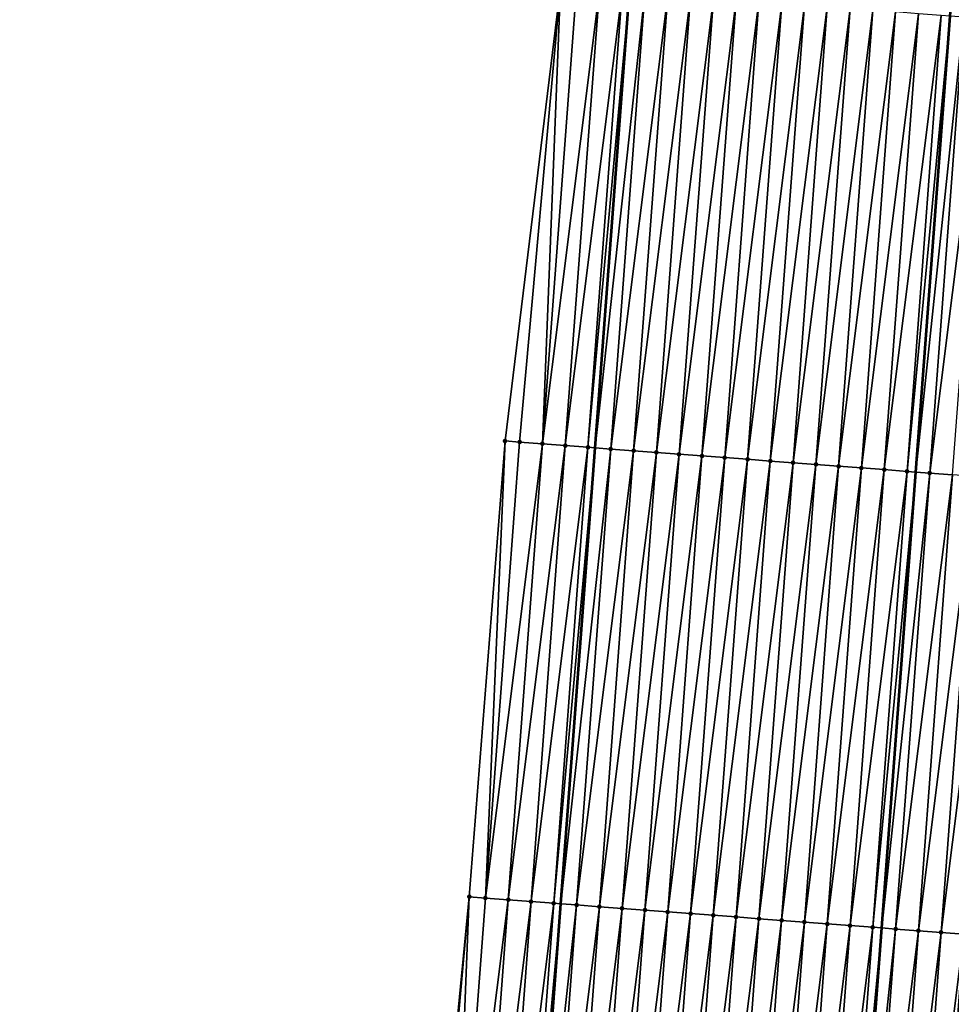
# Model space of a CAD drawing. Header units: feet. Extents: x 2017353 to 2024169, y 808050 to 818690.
# Tile 39 of 256: x 2023370 to 2023411, y 809343 to 809386. Entities that reach past the tile are written whole.
import ezdxf

# ---------------------------------------------------------------- set-up
doc = ezdxf.new("R2010")
doc.units = ezdxf.units.FT
doc.header["$MEASUREMENT"] = 0
for name, color, linetype, lineweight in [('EP_Travel Lane', 172, 'Continuous', 53), ('SB-Road Shots', 141, 'Continuous', 100), ('SB-Road X-Section', 40, 'Continuous', 13), ('STRIPING', 60, 'Continuous', 53)]:
    doc.layers.add(name, color=color, linetype=linetype, lineweight=lineweight)
doc.layers.add('I-77-MM15-17_SB-Surface-BORDER', color=7, linetype='Continuous')
doc.layers.add('I-77-MM15-17_SB-Surface-TIN', color=7, linetype='Continuous')

msp = doc.modelspace()

# ---------------------------------------------------------------- linework, layer by layer
at = {"layer": 'EP_Travel Lane'}
msp.add_polyline3d([(2023374.872318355, 809088.4555400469, 262.5681368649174), (2023376.366932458, 809108.3972775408, 262.8736477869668), (2023377.85328548, 809128.3114751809, 263.1561019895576), (2023379.325691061, 809148.2552912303, 263.4335331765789), (2023380.798091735, 809168.1990408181, 263.7153378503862), (2023382.270516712, 809188.1431195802, 263.9754890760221), (2023383.742879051, 809208.0863499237, 264.2914469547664), (2023385.215270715, 809228.0299774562, 264.5812913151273), (2023386.687627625, 809247.9731342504, 264.902104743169), (2023388.159984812, 809267.9162947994, 265.2226710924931), (2023389.632332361, 809287.8593248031, 265.5518279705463), (2023391.113157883, 809307.8330849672, 265.8393760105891), (2023392.609803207, 809327.7749750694, 266.1241073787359), (2023394.106463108, 809347.7170594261, 266.3951744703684), (2023395.603084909, 809367.6586361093, 266.7019748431), (2023397.099705, 809387.6001900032, 267.0103625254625), (2023398.596334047, 809407.5418632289, 267.3103508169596), (2023400.092989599, 809427.4838896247, 267.585488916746), (2023401.589632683, 809447.4257498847, 267.8723208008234), (2023403.08421103, 809467.4098402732, 268.1568983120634), (2023404.560571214, 809487.3530211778, 268.4612886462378), (2023406.036921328, 809507.2960660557, 268.7746850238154), (2023407.513261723, 809527.2389796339, 269.0967739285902), (2023409.010080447, 809547.1710684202, 269.418258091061)], dxfattribs=at)
at = {"layer": 'I-77-MM15-17_SB-Surface-BORDER', "color": 3, "linetype": 'Continuous', "lineweight": -3}
msp.add_polyline3d([(2023370.419380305, 809088.7922874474, 262.3656593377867), (2023371.829931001, 809108.7404396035, 262.663476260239), (2023372.110809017, 809128.739199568, 262.9090151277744), (2023374.666593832, 809148.6024572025, 263.2241388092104), (2023375.225039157, 809168.6140970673, 263.4787294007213), (2023376.392307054, 809188.5803853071, 263.7597810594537), (2023377.895083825, 809208.5217720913, 264.0494354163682), (2023379.787513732, 809228.433960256, 264.3673757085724), (2023381.391737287, 809248.3671682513, 264.7021621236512), (2023384.484189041, 809268.1900731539, 265.0652128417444), (2023385.981789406, 809288.1316472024, 265.367641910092), (2023388.074353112, 809308.0632015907, 265.6956565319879), (2023388.158011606, 809328.1121520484, 265.9093284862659), (2023390.091649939, 809348.021374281, 266.1850691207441), (2023391.659753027, 809367.957563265, 266.4934809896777), (2023394.080586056, 809387.829142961, 266.8446830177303), (2023393.552755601, 809407.9243038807, 267.0360865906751), (2023396.475965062, 809427.7581698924, 267.3880105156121), (2023396.819310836, 809447.7876846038, 267.5979121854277), (2023398.395795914, 809467.7731568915, 267.90348382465), (2023401.034414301, 809487.6262836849, 268.2698995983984), (2023404.497270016, 809507.4153585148, 268.6927039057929), (2023404.145515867, 809527.499882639, 268.9194632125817), (2023407.532001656, 809547.2850096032, 269.3449094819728)], dxfattribs=at)
at = {"layer": 'I-77-MM15-17_SB-Surface-TIN', "color": 128, "linetype": 'Continuous', "lineweight": -3}
for points in [[(2023392.298715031, 809367.9091471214, 266.5258060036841), (2023394.080586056, 809387.829142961, 266.8446830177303), (2023391.659753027, 809367.957563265, 266.4934809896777)], [(2023392.298715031, 809367.9091471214, 266.5258060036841), (2023393.295854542, 809367.833560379, 266.5783769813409), (2023394.080586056, 809387.829142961, 266.8446830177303)], [(2023393.295854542, 809367.833560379, 266.5783769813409), (2023394.792477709, 809387.7751552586, 266.8838790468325), (2023394.080586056, 809387.829142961, 266.8446830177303)], [(2023393.295854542, 809367.833560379, 266.5783769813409), (2023395.789613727, 809387.6995219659, 266.9397268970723), (2023394.792477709, 809387.7751552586, 266.8838790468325)], [(2023393.295854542, 809367.833560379, 266.5783769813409), (2023394.292992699, 809367.7579555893, 266.632218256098), (2023395.789613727, 809387.6995219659, 266.9397268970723)], [(2023394.292992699, 809367.7579555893, 266.632218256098), (2023396.78675092, 809387.6239043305, 266.9944726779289), (2023395.789613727, 809387.6995219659, 266.9397268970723)], [(2023394.292992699, 809367.7579555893, 266.632218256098), (2023395.29013097, 809367.6823523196, 266.6859525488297), (2023396.78675092, 809387.6239043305, 266.9944726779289)], [(2023395.29013097, 809367.6823523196, 266.6859525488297), (2023397.099705, 809387.6001900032, 267.0103625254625), (2023396.78675092, 809387.6239043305, 266.9944726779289)], [(2023395.29013097, 809367.6823523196, 266.6859525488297), (2023395.603084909, 809367.6586361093, 266.7019748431), (2023397.099705, 809387.6001900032, 267.0103625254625)], [(2023397.783892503, 809387.5483451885, 267.045101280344), (2023397.099705, 809387.6001900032, 267.0103625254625), (2023395.603084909, 809367.6586361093, 266.7019748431)], [(2023396.287272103, 809367.6067871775, 266.7370031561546), (2023397.783892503, 809387.5483451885, 267.045101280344), (2023395.603084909, 809367.6586361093, 266.7019748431)], [(2023396.287272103, 809367.6067871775, 266.7370031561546), (2023398.78104501, 809387.472931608, 267.0854842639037), (2023397.783892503, 809387.5483451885, 267.045101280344)], [(2023396.287272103, 809367.6067871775, 266.7370031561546), (2023397.284422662, 809367.5313476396, 266.7792128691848), (2023398.78104501, 809387.472931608, 267.0854842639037)], [(2023397.284422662, 809367.5313476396, 266.7792128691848), (2023399.778212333, 809387.3977154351, 267.1119723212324), (2023398.78104501, 809387.472931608, 267.0854842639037)], [(2023397.284422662, 809367.5313476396, 266.7792128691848), (2023398.281590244, 809367.4561349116, 266.8054581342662), (2023399.778212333, 809387.3977154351, 267.1119723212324)], [(2023398.281590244, 809367.4561349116, 266.8054581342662), (2023400.775383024, 809387.3225441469, 267.1353010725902), (2023399.778212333, 809387.3977154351, 267.1119723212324)], [(2023398.281590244, 809367.4561349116, 266.8054581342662), (2023399.278761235, 809367.3809676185, 266.8285053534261), (2023400.775383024, 809387.3225441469, 267.1353010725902)], [(2023399.278761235, 809367.3809676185, 266.8285053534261), (2023401.77255812, 809387.2474315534, 267.1544984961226), (2023400.775383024, 809387.3225441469, 267.1353010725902)], [(2023399.278761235, 809367.3809676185, 266.8285053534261), (2023400.275934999, 809367.305837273, 266.8489519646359), (2023401.77255812, 809387.2474315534, 267.1544984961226)], [(2023400.275934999, 809367.305837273, 266.8489519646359), (2023402.769731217, 809387.1722923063, 267.1755719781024), (2023401.77255812, 809387.2474315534, 267.1544984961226)], [(2023400.275934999, 809367.305837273, 266.8489519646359), (2023401.273107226, 809367.2306864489, 266.8708400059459), (2023402.769731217, 809387.1722923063, 267.1755719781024)], [(2023401.273107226, 809367.2306864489, 266.8708400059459), (2023403.766901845, 809387.0971201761, 267.198960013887), (2023402.769731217, 809387.1722923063, 267.1755719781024)], [(2023401.273107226, 809367.2306864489, 266.8708400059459), (2023402.270279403, 809367.1555349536, 266.8927752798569), (2023403.766901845, 809387.0971201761, 267.198960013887)], [(2023402.270279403, 809367.1555349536, 266.8927752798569), (2023404.764077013, 809387.0220085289, 267.2180908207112), (2023403.766901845, 809387.0971201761, 267.198960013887)], [(2023402.270279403, 809367.1555349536, 266.8927752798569), (2023403.267453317, 809367.0804065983, 266.9130817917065), (2023404.764077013, 809387.0220085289, 267.2180908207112)], [(2023403.267453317, 809367.0804065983, 266.9130817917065), (2023405.761251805, 809386.9468918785, 267.2375738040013), (2023404.764077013, 809387.0220085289, 267.2180908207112)], [(2023403.267453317, 809367.0804065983, 266.9130817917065), (2023404.264628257, 809367.0052919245, 266.9324253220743), (2023405.761251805, 809386.9468918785, 267.2375738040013)], [(2023404.264628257, 809367.0052919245, 266.9324253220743), (2023406.758430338, 809386.87182509, 267.2535471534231), (2023405.761251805, 809386.9468918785, 267.2375738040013)], [(2023404.264628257, 809367.0052919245, 266.9324253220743), (2023405.261806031, 809366.930215, 266.9491117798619), (2023406.758430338, 809386.87182509, 267.2535471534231)], [(2023405.261806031, 809366.930215, 266.9491117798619), (2023407.755604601, 809386.7967013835, 267.2735267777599), (2023406.758430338, 809386.87182509, 267.2535471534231)], [(2023405.261806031, 809366.930215, 266.9491117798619), (2023406.258982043, 809366.8551146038, 266.9674503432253), (2023407.755604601, 809386.7967013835, 267.2735267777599)], [(2023406.258982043, 809366.8551146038, 266.9674503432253), (2023408.752775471, 809386.7215324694, 267.2966884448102), (2023407.755604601, 809386.7967013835, 267.2735267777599)], [(2023406.258982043, 809366.8551146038, 266.9674503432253), (2023407.256156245, 809366.7799900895, 266.9874865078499), (2023408.752775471, 809386.7215324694, 267.2966884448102)], [(2023407.256156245, 809366.7799900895, 266.9874865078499), (2023409.749946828, 809386.6463700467, 267.3193931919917), (2023408.752775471, 809386.7215324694, 267.2966884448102)], [(2023407.256156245, 809366.7799900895, 266.9874865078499), (2023408.253329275, 809366.7048499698, 267.0086210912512), (2023409.749946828, 809386.6463700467, 267.3193931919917)], [(2023408.253329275, 809366.7048499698, 267.0086210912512), (2023410.747110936, 809386.5711110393, 267.3488962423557), (2023409.749946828, 809386.6463700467, 267.3193931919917)], [(2023408.253329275, 809366.7048499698, 267.0086210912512), (2023409.250499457, 809366.6296718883, 267.0324276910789), (2023410.747110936, 809386.5711110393, 267.3488962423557)], [(2023409.250499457, 809366.6296718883, 267.0324276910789), (2023411.136454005, 809386.5417564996, 267.3582903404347), (2023410.747110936, 809386.5711110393, 267.3488962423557)], [(2023409.250499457, 809366.6296718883, 267.0324276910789), (2023409.639841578, 809366.6003047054, 267.0427115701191), (2023411.136454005, 809386.5417564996, 267.3582903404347)], [(2023411.744280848, 809386.4959293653, 267.3729560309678), (2023411.136454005, 809386.5417564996, 267.3582903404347), (2023409.639841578, 809366.6003047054, 267.0427115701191)], [(2023410.247666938, 809366.5544578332, 267.0587663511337), (2023411.744280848, 809386.4959293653, 267.3729560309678), (2023409.639841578, 809366.6003047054, 267.0427115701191)], [(2023410.247666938, 809366.5544578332, 267.0587663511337), (2023412.741455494, 809386.4208107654, 267.3925762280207), (2023411.744280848, 809386.4959293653, 267.3729560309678)], [(2023410.247666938, 809366.5544578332, 267.0587663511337), (2023411.244839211, 809366.4793076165, 267.0806116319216), (2023412.741455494, 809386.4208107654, 267.3925762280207)], [(2023390.802091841, 809347.967551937, 266.2203067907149), (2023391.659753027, 809367.957563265, 266.4934809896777), (2023390.091649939, 809348.021374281, 266.1850691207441)], [(2023390.802091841, 809347.967551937, 266.2203067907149), (2023392.298715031, 809367.9091471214, 266.5258060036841), (2023391.659753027, 809367.957563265, 266.4934809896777)], [(2023390.802091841, 809347.967551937, 266.2203067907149), (2023393.295854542, 809367.833560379, 266.5783769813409), (2023392.298715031, 809367.9091471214, 266.5258060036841)], [(2023390.802091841, 809347.967551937, 266.2203067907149), (2023391.799231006, 809347.8919605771, 266.2732031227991), (2023393.295854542, 809367.833560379, 266.5783769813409)], [(2023391.799231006, 809347.8919605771, 266.2732031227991), (2023394.292992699, 809367.7579555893, 266.632218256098), (2023393.295854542, 809367.833560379, 266.5783769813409)], [(2023391.799231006, 809347.8919605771, 266.2732031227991), (2023392.796369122, 809347.8163552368, 266.3270834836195), (2023394.292992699, 809367.7579555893, 266.632218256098)], [(2023392.796369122, 809347.8163552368, 266.3270834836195), (2023395.29013097, 809367.6823523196, 266.6859525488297), (2023394.292992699, 809367.7579555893, 266.632218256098)], [(2023392.796369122, 809347.8163552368, 266.3270834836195), (2023393.793508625, 809347.7407683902, 266.3796621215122), (2023395.29013097, 809367.6823523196, 266.6859525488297)], [(2023393.793508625, 809347.7407683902, 266.3796621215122), (2023395.603084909, 809367.6586361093, 266.7019748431), (2023395.29013097, 809367.6823523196, 266.6859525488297)], [(2023393.793508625, 809347.7407683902, 266.3796621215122), (2023394.106463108, 809347.7170594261, 266.3951744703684), (2023395.603084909, 809367.6586361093, 266.7019748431)], [(2023396.287272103, 809367.6067871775, 266.7370031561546), (2023395.603084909, 809367.6586361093, 266.7019748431), (2023394.106463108, 809347.7170594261, 266.3951744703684)], [(2023394.79065149, 809347.6652263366, 266.4290879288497), (2023396.287272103, 809367.6067871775, 266.7370031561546), (2023394.106463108, 809347.7170594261, 266.3951744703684)], [(2023394.79065149, 809347.6652263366, 266.4290879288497), (2023397.284422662, 809367.5313476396, 266.7792128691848), (2023396.287272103, 809367.6067871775, 266.7370031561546)], [(2023394.79065149, 809347.6652263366, 266.4290879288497), (2023395.787800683, 809347.5897685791, 266.4725803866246), (2023397.284422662, 809367.5313476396, 266.7792128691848)], [(2023395.787800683, 809347.5897685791, 266.4725803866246), (2023398.281590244, 809367.4561349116, 266.8054581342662), (2023397.284422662, 809367.5313476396, 266.7792128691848)], [(2023395.787800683, 809347.5897685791, 266.4725803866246), (2023396.784960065, 809347.5144465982, 266.5065159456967), (2023398.281590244, 809367.4561349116, 266.8054581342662)], [(2023396.784960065, 809347.5144465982, 266.5065159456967), (2023399.278761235, 809367.3809676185, 266.8285053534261), (2023398.281590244, 809367.4561349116, 266.8054581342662)], [(2023396.784960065, 809347.5144465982, 266.5065159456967), (2023397.78212922, 809347.4392548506, 266.5312847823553), (2023399.278761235, 809367.3809676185, 266.8285053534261)], [(2023397.78212922, 809347.4392548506, 266.5312847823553), (2023400.275934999, 809367.305837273, 266.8489519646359), (2023399.278761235, 809367.3809676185, 266.8285053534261)], [(2023397.78212922, 809347.4392548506, 266.5312847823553), (2023398.779305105, 809347.3641527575, 266.5497431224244), (2023400.275934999, 809367.305837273, 266.8489519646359)], [(2023398.779305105, 809347.3641527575, 266.5497431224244), (2023401.273107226, 809367.2306864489, 266.8708400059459), (2023400.275934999, 809367.305837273, 266.8489519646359)], [(2023398.779305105, 809347.3641527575, 266.5497431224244), (2023399.776479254, 809347.2890275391, 266.5698291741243), (2023401.273107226, 809367.2306864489, 266.8708400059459)], [(2023399.776479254, 809347.2890275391, 266.5698291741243), (2023402.270279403, 809367.1555349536, 266.8927752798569), (2023401.273107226, 809367.2306864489, 266.8708400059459)], [(2023399.776479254, 809347.2890275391, 266.5698291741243), (2023400.773651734, 809347.2138800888, 266.5914800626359), (2023402.270279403, 809367.1555349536, 266.8927752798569)], [(2023400.773651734, 809347.2138800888, 266.5914800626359), (2023403.267453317, 809367.0804065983, 266.9130817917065), (2023402.270279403, 809367.1555349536, 266.8927752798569)], [(2023400.773651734, 809347.2138800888, 266.5914800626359), (2023401.770826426, 809347.1387620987, 266.6110573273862), (2023403.267453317, 809367.0804065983, 266.9130817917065)], [(2023401.770826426, 809347.1387620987, 266.6110573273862), (2023404.264628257, 809367.0052919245, 266.9324253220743), (2023403.267453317, 809367.0804065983, 266.9130817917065)], [(2023401.770826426, 809347.1387620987, 266.6110573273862), (2023402.768003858, 809347.0636806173, 266.6280648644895), (2023404.264628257, 809367.0052919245, 266.9324253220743)], [(2023402.768003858, 809347.0636806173, 266.6280648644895), (2023405.261806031, 809366.930215, 266.9491117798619), (2023404.264628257, 809367.0052919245, 266.9324253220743)], [(2023402.768003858, 809347.0636806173, 266.6280648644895), (2023403.765180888, 809346.9885937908, 266.6454486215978), (2023405.261806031, 809366.930215, 266.9491117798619)], [(2023403.765180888, 809346.9885937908, 266.6454486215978), (2023406.258982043, 809366.8551146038, 266.9674503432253), (2023405.261806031, 809366.930215, 266.9491117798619)], [(2023403.765180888, 809346.9885937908, 266.6454486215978), (2023404.762356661, 809346.9134902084, 266.6640117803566), (2023406.258982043, 809366.8551146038, 266.9674503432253)], [(2023404.762356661, 809346.9134902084, 266.6640117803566), (2023407.256156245, 809366.7799900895, 266.9874865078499), (2023406.258982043, 809366.8551146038, 266.9674503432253)], [(2023404.762356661, 809346.9134902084, 266.6640117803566), (2023405.759529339, 809346.8383453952, 266.685477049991), (2023407.256156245, 809366.7799900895, 266.9874865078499)], [(2023405.759529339, 809346.8383453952, 266.685477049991), (2023408.253329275, 809366.7048499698, 267.0086210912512), (2023407.256156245, 809366.7799900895, 266.9874865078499)], [(2023405.759529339, 809346.8383453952, 266.685477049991), (2023406.756700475, 809346.7631800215, 266.7083895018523), (2023408.253329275, 809366.7048499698, 267.0086210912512)], [(2023406.756700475, 809346.7631800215, 266.7083895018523), (2023409.250499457, 809366.6296718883, 267.0324276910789), (2023408.253329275, 809366.7048499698, 267.0086210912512)], [(2023406.756700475, 809346.7631800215, 266.7083895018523), (2023407.753866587, 809346.6879477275, 266.7360122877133), (2023409.250499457, 809366.6296718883, 267.0324276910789)], [(2023407.753866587, 809346.6879477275, 266.7360122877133), (2023409.639841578, 809366.6003047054, 267.0427115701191), (2023409.250499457, 809366.6296718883, 267.0324276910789)], [(2023407.753866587, 809346.6879477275, 266.7360122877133), (2023408.143209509, 809346.6585912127, 266.7455453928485), (2023409.639841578, 809366.6003047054, 267.0427115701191)], [(2023410.247666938, 809366.5544578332, 267.0587663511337), (2023409.639841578, 809366.6003047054, 267.0427115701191), (2023408.143209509, 809346.6585912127, 266.7455453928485)], [(2023408.75103612, 809346.6127609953, 266.7604280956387), (2023410.247666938, 809366.5544578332, 267.0587663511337), (2023408.143209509, 809346.6585912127, 266.7455453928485)], [(2023408.75103612, 809346.6127609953, 266.7604280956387), (2023411.244839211, 809366.4793076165, 267.0806116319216), (2023410.247666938, 809366.5544578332, 267.0587663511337)], [(2023408.75103612, 809346.6127609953, 266.7604280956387), (2023409.748210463, 809346.537638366, 266.7803319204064), (2023411.244839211, 809366.4793076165, 267.0806116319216)], [(2023409.748210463, 809346.537638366, 266.7803319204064), (2023412.242013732, 809366.4041873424, 267.1003493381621), (2023411.244839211, 809366.4793076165, 267.0806116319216)], [(2023409.748210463, 809346.537638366, 266.7803319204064), (2023410.745384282, 809346.4625087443, 266.8007278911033), (2023412.242013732, 809366.4041873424, 267.1003493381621)], [(2023410.745384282, 809346.4625087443, 266.8007278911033), (2023413.239186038, 809366.3290375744, 267.1221630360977), (2023412.242013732, 809366.4041873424, 267.1003493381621)], [(2023410.745384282, 809346.4625087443, 266.8007278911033), (2023411.742556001, 809346.3873511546, 266.8230924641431), (2023413.239186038, 809366.3290375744, 267.1221630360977)], [(2023388.308271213, 809328.1007716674, 265.916562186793), (2023390.091649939, 809348.021374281, 266.1850691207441), (2023388.158011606, 809328.1121520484, 265.9093284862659)], [(2023388.308271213, 809328.1007716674, 265.916562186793), (2023389.305415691, 809328.025251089, 265.964476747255), (2023390.091649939, 809348.021374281, 266.1850691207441)], [(2023389.305415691, 809328.025251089, 265.964476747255), (2023390.802091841, 809347.967551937, 266.2203067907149), (2023390.091649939, 809348.021374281, 266.1850691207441)], [(2023389.305415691, 809328.025251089, 265.964476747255), (2023391.799231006, 809347.8919605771, 266.2732031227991), (2023390.802091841, 809347.967551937, 266.2203067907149)], [(2023389.305415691, 809328.025251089, 265.964476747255), (2023390.302559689, 809327.9497241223, 266.0128409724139), (2023391.799231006, 809347.8919605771, 266.2732031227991)], [(2023390.302559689, 809327.9497241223, 266.0128409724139), (2023392.796369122, 809347.8163552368, 266.3270834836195), (2023391.799231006, 809347.8919605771, 266.2732031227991)], [(2023390.302559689, 809327.9497241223, 266.0128409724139), (2023391.299703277, 809327.8741917, 266.0615891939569), (2023392.796369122, 809347.8163552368, 266.3270834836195)], [(2023391.299703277, 809327.8741917, 266.0615891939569), (2023393.793508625, 809347.7407683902, 266.3796621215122), (2023392.796369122, 809347.8163552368, 266.3270834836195)], [(2023391.299703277, 809327.8741917, 266.0615891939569), (2023392.296847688, 809327.7986702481, 266.1095652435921), (2023393.793508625, 809347.7407683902, 266.3796621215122)], [(2023392.296847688, 809327.7986702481, 266.1095652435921), (2023394.106463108, 809347.7170594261, 266.3951744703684), (2023393.793508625, 809347.7407683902, 266.3796621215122)], [(2023392.296847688, 809327.7986702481, 266.1095652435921), (2023392.609803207, 809327.7749750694, 266.1241073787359), (2023394.106463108, 809347.7170594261, 266.3951744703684)], [(2023394.79065149, 809347.6652263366, 266.4290879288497), (2023394.106463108, 809347.7170594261, 266.3951744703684), (2023392.609803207, 809327.7749750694, 266.1241073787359)], [(2023393.29399385, 809327.7231721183, 266.1558997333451), (2023394.79065149, 809347.6652263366, 266.4290879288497), (2023392.609803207, 809327.7749750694, 266.1241073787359)], [(2023393.29399385, 809327.7231721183, 266.1558997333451), (2023395.787800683, 809347.5897685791, 266.4725803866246), (2023394.79065149, 809347.6652263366, 266.4290879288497)], [(2023393.29399385, 809327.7231721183, 266.1558997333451), (2023394.29114337, 809327.647718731, 266.1990849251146), (2023395.787800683, 809347.5897685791, 266.4725803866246)], [(2023394.29114337, 809327.647718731, 266.1990849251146), (2023396.784960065, 809347.5144465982, 266.5065159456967), (2023395.787800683, 809347.5897685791, 266.4725803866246)], [(2023394.29114337, 809327.647718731, 266.1990849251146), (2023395.288300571, 809327.5723676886, 266.2350663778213), (2023396.784960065, 809347.5144465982, 266.5065159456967)], [(2023395.288300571, 809327.5723676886, 266.2350663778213), (2023397.78212922, 809347.4392548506, 266.5312847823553), (2023396.784960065, 809347.5144465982, 266.5065159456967)], [(2023395.288300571, 809327.5723676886, 266.2350663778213), (2023396.285472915, 809327.4972184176, 266.2568457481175), (2023397.78212922, 809347.4392548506, 266.5312847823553)], [(2023396.285472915, 809327.4972184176, 266.2568457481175), (2023398.779305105, 809347.3641527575, 266.5497431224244), (2023397.78212922, 809347.4392548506, 266.5312847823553)], [(2023396.285472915, 809327.4972184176, 266.2568457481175), (2023397.282648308, 809327.4221097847, 266.2757647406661), (2023398.779305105, 809347.3641527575, 266.5497431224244)], [(2023397.282648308, 809327.4221097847, 266.2757647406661), (2023399.776479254, 809347.2890275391, 266.5698291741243), (2023398.779305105, 809347.3641527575, 266.5497431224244)], [(2023397.282648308, 809327.4221097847, 266.2757647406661), (2023398.279823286, 809327.3469956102, 266.2950737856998), (2023399.776479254, 809347.2890275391, 266.5698291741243)], [(2023398.279823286, 809327.3469956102, 266.2950737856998), (2023400.773651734, 809347.2138800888, 266.5914800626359), (2023399.776479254, 809347.2890275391, 266.5698291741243)], [(2023398.279823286, 809327.3469956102, 266.2950737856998), (2023399.276997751, 809327.271874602, 266.3148638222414), (2023400.773651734, 809347.2138800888, 266.5914800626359)], [(2023399.276997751, 809327.271874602, 266.3148638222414), (2023401.770826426, 809347.1387620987, 266.6110573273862), (2023400.773651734, 809347.2138800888, 266.5914800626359)], [(2023399.276997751, 809327.271874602, 266.3148638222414), (2023400.274174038, 809327.1967778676, 266.3329453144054), (2023401.770826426, 809347.1387620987, 266.6110573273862)], [(2023400.274174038, 809327.1967778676, 266.3329453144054), (2023402.768003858, 809347.0636806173, 266.6280648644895), (2023401.770826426, 809347.1387620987, 266.6110573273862)], [(2023400.274174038, 809327.1967778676, 266.3329453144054), (2023401.271351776, 809327.1217004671, 266.349665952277), (2023402.768003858, 809347.0636806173, 266.6280648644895)], [(2023401.271351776, 809327.1217004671, 266.349665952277), (2023403.765180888, 809346.9885937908, 266.6454486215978), (2023402.768003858, 809347.0636806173, 266.6280648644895)], [(2023401.271351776, 809327.1217004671, 266.349665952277), (2023402.268530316, 809327.0466337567, 266.3656341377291), (2023403.765180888, 809346.9885937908, 266.6454486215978)], [(2023402.268530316, 809327.0466337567, 266.3656341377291), (2023404.762356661, 809346.9134902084, 266.6640117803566), (2023403.765180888, 809346.9885937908, 266.6454486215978)], [(2023402.268530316, 809327.0466337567, 266.3656341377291), (2023403.265706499, 809326.9715356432, 266.3838126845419), (2023404.762356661, 809346.9134902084, 266.6640117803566)], [(2023403.265706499, 809326.9715356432, 266.3838126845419), (2023405.759529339, 809346.8383453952, 266.685477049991), (2023404.762356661, 809346.9134902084, 266.6640117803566)], [(2023403.265706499, 809326.9715356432, 266.3838126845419), (2023404.262878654, 809326.8963838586, 266.4057689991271), (2023405.759529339, 809346.8383453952, 266.685477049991)], [(2023404.262878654, 809326.8963838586, 266.4057689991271), (2023406.756700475, 809346.7631800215, 266.7083895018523), (2023405.759529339, 809346.8383453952, 266.685477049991)], [(2023404.262878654, 809326.8963838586, 266.4057689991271), (2023405.260049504, 809326.8212146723, 266.4289501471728), (2023406.756700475, 809346.7631800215, 266.7083895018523)], [(2023405.260049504, 809326.8212146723, 266.4289501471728), (2023407.753866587, 809346.6879477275, 266.7360122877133), (2023406.756700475, 809346.7631800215, 266.7083895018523)], [(2023405.260049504, 809326.8212146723, 266.4289501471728), (2023406.257219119, 809326.7460290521, 266.4532880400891), (2023407.753866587, 809346.6879477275, 266.7360122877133)], [(2023406.257219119, 809326.7460290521, 266.4532880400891), (2023408.143209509, 809346.6585912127, 266.7455453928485), (2023407.753866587, 809346.6879477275, 266.7360122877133)], [(2023406.257219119, 809326.7460290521, 266.4532880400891), (2023406.646562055, 809326.7166727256, 266.462808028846), (2023408.143209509, 809346.6585912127, 266.7455453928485)], [(2023408.75103612, 809346.6127609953, 266.7604280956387), (2023408.143209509, 809346.6585912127, 266.7455453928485), (2023406.646562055, 809326.7166727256, 266.462808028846)], [(2023407.254388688, 809326.6708428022, 266.4776702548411), (2023408.75103612, 809346.6127609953, 266.7604280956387), (2023406.646562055, 809326.7166727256, 266.462808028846)], [(2023407.254388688, 809326.6708428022, 266.4776702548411), (2023409.748210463, 809346.537638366, 266.7803319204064), (2023408.75103612, 809346.6127609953, 266.7604280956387)], [(2023407.254388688, 809326.6708428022, 266.4776702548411), (2023408.251560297, 809326.595683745, 266.5001384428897), (2023409.748210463, 809346.537638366, 266.7803319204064)], [(2023408.251560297, 809326.595683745, 266.5001384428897), (2023410.745384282, 809346.4625087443, 266.8007278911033), (2023409.748210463, 809346.537638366, 266.7803319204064)], [(2023408.251560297, 809326.595683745, 266.5001384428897), (2023409.248733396, 809326.5205445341, 266.5212097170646), (2023410.745384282, 809346.4625087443, 266.8007278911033)], [(2023409.248733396, 809326.5205445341, 266.5212097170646), (2023411.742556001, 809346.3873511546, 266.8230924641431), (2023410.745384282, 809346.4625087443, 266.8007278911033)], [(2023409.248733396, 809326.5205445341, 266.5212097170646), (2023410.245907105, 809326.445413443, 266.5417094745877), (2023411.742556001, 809346.3873511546, 266.8230924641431)], [(2023410.245907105, 809326.445413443, 266.5417094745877), (2023412.739727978, 809346.3121969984, 266.8452153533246), (2023411.742556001, 809346.3873511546, 266.8230924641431)], [(2023410.245907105, 809326.445413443, 266.5417094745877), (2023411.243081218, 809326.3702877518, 266.5618291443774), (2023412.739727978, 809346.3121969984, 266.8452153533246)]]:
    msp.add_3dface(points, dxfattribs=at)
at = {"layer": 'SB-Road Shots', "lineweight": 100}
for p in [(2023391.659753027, 809367.957563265, 266.4934809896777), (2023392.298715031, 809367.9091471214, 266.5258060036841), (2023393.295854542, 809367.833560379, 266.5783769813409), (2023394.292992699, 809367.7579555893, 266.632218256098), (2023395.29013097, 809367.6823523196, 266.6859525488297), (2023396.287272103, 809367.6067871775, 266.7370031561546), (2023397.284422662, 809367.5313476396, 266.7792128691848), (2023398.281590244, 809367.4561349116, 266.8054581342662), (2023399.278761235, 809367.3809676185, 266.8285053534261), (2023400.275934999, 809367.305837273, 266.8489519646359), (2023401.273107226, 809367.2306864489, 266.8708400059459), (2023402.270279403, 809367.1555349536, 266.8927752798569), (2023403.267453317, 809367.0804065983, 266.9130817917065), (2023404.264628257, 809367.0052919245, 266.9324253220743), (2023405.261806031, 809366.930215, 266.9491117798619), (2023406.258982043, 809366.8551146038, 266.9674503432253), (2023407.256156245, 809366.7799900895, 266.9874865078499), (2023408.253329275, 809366.7048499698, 267.0086210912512), (2023409.250499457, 809366.6296718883, 267.0324276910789), (2023410.247666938, 809366.5544578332, 267.0587663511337), (2023390.091649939, 809348.021374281, 266.1850691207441), (2023390.802091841, 809347.967551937, 266.2203067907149), (2023391.799231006, 809347.8919605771, 266.2732031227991), (2023392.796369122, 809347.8163552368, 266.3270834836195), (2023393.793508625, 809347.7407683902, 266.3796621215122), (2023394.79065149, 809347.6652263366, 266.4290879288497), (2023395.787800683, 809347.5897685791, 266.4725803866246), (2023396.784960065, 809347.5144465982, 266.5065159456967), (2023397.78212922, 809347.4392548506, 266.5312847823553), (2023398.779305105, 809347.3641527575, 266.5497431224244), (2023399.776479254, 809347.2890275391, 266.5698291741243), (2023400.773651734, 809347.2138800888, 266.5914800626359), (2023401.770826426, 809347.1387620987, 266.6110573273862), (2023402.768003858, 809347.0636806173, 266.6280648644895), (2023403.765180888, 809346.9885937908, 266.6454486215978), (2023404.762356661, 809346.9134902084, 266.6640117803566), (2023405.759529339, 809346.8383453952, 266.685477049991), (2023406.756700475, 809346.7631800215, 266.7083895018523), (2023407.753866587, 809346.6879477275, 266.7360122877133), (2023408.75103612, 809346.6127609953, 266.7604280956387), (2023409.748210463, 809346.537638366, 266.7803319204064), (2023410.745384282, 809346.4625087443, 266.8007278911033)]:
    msp.add_point(p, dxfattribs=at)
at = {"layer": 'SB-Road X-Section', "extrusion": (0.07483225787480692, 0.997094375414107, 0.0142456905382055), "elevation": 958455.0009746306, "flags": 128}
msp.add_lwpolyline([(-1957191.853482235, -13388.22008844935), (-1957190.853482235, -13388.15631409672), (-1957189.853482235, -13388.09880006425), (-1957188.853482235, -13388.03657980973), (-1957187.853482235, -13387.98701340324), (-1957186.853482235, -13387.92712060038), (-1957185.853482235, -13387.8628062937), (-1957184.853482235, -13387.83177857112), (-1957183.853482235, -13387.81124497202), (-1957182.853482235, -13387.79286591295), (-1957181.853482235, -13387.77336287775), (-1957180.853482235, -13387.75060735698), (-1957179.853482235, -13387.72652477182), (-1957178.853482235, -13387.70722349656), (-1957177.853482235, -13387.68623661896), (-1957176.853482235, -13387.6656617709), (-1957175.853482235, -13387.64587040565), (-1957174.853482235, -13387.62776671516), (-1957174.199832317, -13387.62167144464), (-1957174.124594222, -13387.62173935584), (-1957173.853482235, -13387.62392311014), (-1957172.853482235, -13387.64342954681), (-1957172.246118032, -13387.65522552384), (-1957171.853482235, -13387.66469434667), (-1957170.853482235, -13387.68954360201), (-1957169.853482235, -13387.70851033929), (-1957168.853482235, -13387.72757109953), (-1957167.853482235, -13387.74362577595), (-1957166.853482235, -13387.76290917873), (-1957165.853482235, -13387.78613113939), (-1957164.853482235, -13387.80268086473), (-1957163.853482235, -13387.81929138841), (-1957162.853482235, -13387.83891357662), (-1957161.853482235, -13387.86297580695), (-1957160.853482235, -13387.89248185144), (-1957159.853482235, -13387.91518890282), (-1957158.853482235, -13387.93835292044), (-1957157.853482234, -13387.95833457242), (-1957156.853482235, -13387.97430954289), (-1957155.853482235, -13387.99379450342), (-1957154.853482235, -13388.01292725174), (-1957153.853482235, -13388.03631766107), (-1957152.853482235, -13388.0573932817), (-1957151.853482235, -13388.07659265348), (-1957150.853482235, -13388.09992377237), (-1957149.853482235, -13388.12641451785), (-1957148.853482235, -13388.16680159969), (-1957147.853482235, -13388.21743534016), (-1957146.853482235, -13388.2721866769), (-1957145.853482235, -13388.32804019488), (-1957145.139546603, -13388.36724020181)], dxfattribs=at)
at = {"layer": 'SB-Road X-Section', "extrusion": (0.07483226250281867, 0.9970943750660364, 0.01424569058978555), "elevation": 958435.0100573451, "flags": 128}
msp.add_lwpolyline([(-1957191.849033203, -13388.22973936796), (-1957190.849033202, -13388.16640137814), (-1957189.849033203, -13388.10239434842), (-1957188.849033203, -13388.03510088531), (-1957187.849033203, -13387.98792167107), (-1957186.849033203, -13387.92607234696), (-1957185.849033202, -13387.86720009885), (-1957184.849033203, -13387.84629051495), (-1957183.849033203, -13387.83049923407), (-1957182.849033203, -13387.81107815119), (-1957181.849033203, -13387.78783936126), (-1957180.849033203, -13387.7659986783), (-1957179.849033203, -13387.74224005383), (-1957178.849033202, -13387.72297576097), (-1957177.849033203, -13387.70072890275), (-1957176.849033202, -13387.68040511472), (-1957175.849033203, -13387.6623800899), (-1957174.849033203, -13387.64456190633), (-1957173.969096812, -13387.63445021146), (-1957173.921763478, -13387.63450944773), (-1957173.849033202, -13387.63491003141), (-1957173.466525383, -13387.64102067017), (-1957172.849033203, -13387.65557876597), (-1957171.849033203, -13387.67839359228), (-1957170.849033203, -13387.70358193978), (-1957169.849033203, -13387.72336028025), (-1957168.849033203, -13387.74399059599), (-1957167.849033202, -13387.76243851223), (-1957166.849033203, -13387.78310215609), (-1957165.849033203, -13387.80496815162), (-1957164.849033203, -13387.82678406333), (-1957163.849033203, -13387.84652377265), (-1957162.849033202, -13387.86837127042), (-1957161.849033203, -13387.89471260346), (-1957160.849033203, -13387.91852161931), (-1957159.849033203, -13387.93965834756), (-1957158.849033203, -13387.95969654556), (-1957157.849033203, -13387.97803697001), (-1957156.849033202, -13387.99472512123), (-1957155.849033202, -13388.01407061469), (-1957154.849033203, -13388.03437918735), (-1957153.849033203, -13388.05631668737), (-1957152.849033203, -13388.07820694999), (-1957151.849033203, -13388.09865563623), (-1957150.849033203, -13388.12170519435), (-1957149.849033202, -13388.14795312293), (-1957148.849033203, -13388.19016711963), (-1957147.849033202, -13388.24122290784), (-1957146.849033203, -13388.29496265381), (-1957145.849033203, -13388.34880939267), (-1957144.849033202, -13388.40138570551), (-1957144.208239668, -13388.43371400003)], dxfattribs=at)
at = {"layer": 'SB-Road X-Section', "extrusion": (0.07483225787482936, 0.9970943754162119, 0.01424569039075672), "elevation": 958415.0009763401, "flags": 128}
msp.add_lwpolyline([(-1957190.853482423, -13388.17090946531), (-1957189.853482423, -13388.11170749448), (-1957188.853482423, -13388.04925828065), (-1957187.853482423, -13387.99089278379), (-1957186.853482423, -13387.93068224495), (-1957185.853482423, -13387.86557753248), (-1957184.853482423, -13387.84157638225), (-1957183.853482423, -13387.82913162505), (-1957182.853482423, -13387.80858257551), (-1957181.853482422, -13387.78647694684), (-1957180.853482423, -13387.76482126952), (-1957179.853482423, -13387.74343197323), (-1957178.853482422, -13387.72442199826), (-1957177.853482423, -13387.70297102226), (-1957176.853482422, -13387.68250227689), (-1957175.853482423, -13387.66336167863), (-1957174.853482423, -13387.64951146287), (-1957174.383004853, -13387.64699531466), (-1957174.231576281, -13387.64753124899), (-1957173.853482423, -13387.65130585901), (-1957173.597576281, -13387.65510185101), (-1957172.853482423, -13387.66897643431), (-1957171.853482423, -13387.69181121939), (-1957170.853482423, -13387.71660101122), (-1957169.853482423, -13387.73875342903), (-1957168.853482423, -13387.7587734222), (-1957167.853482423, -13387.77619890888), (-1957166.853482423, -13387.7966810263), (-1957165.853482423, -13387.81880616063), (-1957164.853482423, -13387.84117300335), (-1957163.853482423, -13387.86157104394), (-1957162.853482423, -13387.88147688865), (-1957161.853482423, -13387.90589517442), (-1957160.853482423, -13387.93352076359), (-1957159.853482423, -13387.95643554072), (-1957158.853482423, -13387.97790298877), (-1957157.853482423, -13387.99646803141), (-1957156.853482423, -13388.01385355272), (-1957155.853482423, -13388.03086281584), (-1957154.853482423, -13388.05044206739), (-1957153.853482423, -13388.07209515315), (-1957152.853482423, -13388.09218324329), (-1957151.853482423, -13388.11064345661), (-1957150.853482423, -13388.13541480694), (-1957149.853482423, -13388.16935380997), (-1957148.853482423, -13388.21285068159), (-1957147.853482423, -13388.26228150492), (-1957146.853482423, -13388.31486547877), (-1957145.853482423, -13388.36875130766), (-1957144.853482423, -13388.42165300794), (-1957144.141004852, -13388.45689425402)], dxfattribs=at)
at = {"layer": 'STRIPING'}
msp.add_polyline3d([(2023388.676885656, 809087.4163303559, 262.8762141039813), (2023390.17150229, 809107.3581016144, 263.1794278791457), (2023391.666120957, 809127.2869078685, 263.4708328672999), (2023393.164265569, 809147.2287036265, 263.7561217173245), (2023394.66242282, 809167.1706676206, 264.0303387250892), (2023396.160546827, 809187.1121891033, 264.3336815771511), (2023397.658668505, 809207.0536795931, 264.6390533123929), (2023399.156782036, 809226.9950616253, 264.9515735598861), (2023400.654895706, 809246.9364455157, 265.2639679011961), (2023402.153009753, 809266.8778344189, 265.5760323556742), (2023403.651135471, 809286.8193786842, 265.8778722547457), (2023405.149922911, 809306.7748649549, 266.1722815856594), (2023406.646562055, 809326.7166727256, 266.462808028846), (2023408.143209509, 809346.6585912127, 266.7455453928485), (2023409.639841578, 809366.6003047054, 267.0427115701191), (2023411.136454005, 809386.5417564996, 267.3582903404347), (2023412.63309683, 809406.4836133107, 267.6453611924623), (2023414.129736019, 809426.4254216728, 267.9358460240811), (2023415.626391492, 809446.3674470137, 268.2110583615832), (2023417.119240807, 809466.3285565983, 268.4995042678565), (2023418.595620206, 809486.2719970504, 268.7867304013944), (2023420.071988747, 809506.2152908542, 269.083660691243), (2023421.548339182, 809526.1583400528, 269.3967744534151), (2023423.031739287, 809546.0962374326, 269.7258827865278)], dxfattribs=at)

doc.saveas('drawing.dxf')
